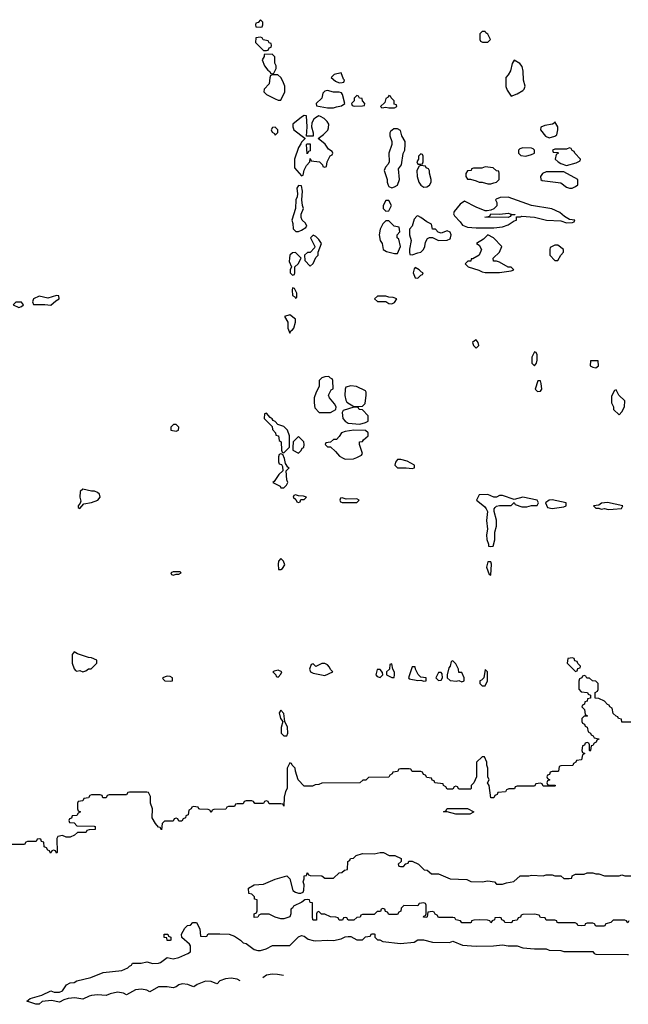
# Model space of a CAD drawing. Header units: inches. Extents: x 2710028 to 2964570, y 496606 to 722708.
# Tile 109 of 228: x 2811957 to 2816133, y 660149 to 666906. Entities that reach past the tile are written whole.
import ezdxf

# ---------------------------------------------------------------- set-up
doc = ezdxf.new("R2010")
doc.units = ezdxf.units.IN
doc.header["$MEASUREMENT"] = 0
doc.layers.add('C8616', color=7, linetype='Continuous')

msp = doc.modelspace()

# ---------------------------------------------------------------- linework, layer by layer
at = {"layer": 'C8616', "color": 6}
for points in [[(2813610, 666906), (2813592.7, 666887.3), (2813578, 666882), (2813574, 666870), (2813578, 666858), (2813610, 666854), (2813622, 666858), (2813626, 666870), (2813626, 666890)], [(2815150, 666826), (2815130, 666826), (2815114, 666810), (2815114, 666770), (2815118, 666758), (2815132.7, 666752.7), (2815170, 666752), (2815188, 666770), (2815170, 666806), (2815155.3, 666815.3)], [(2813610, 666786), (2813578, 666782), (2813574, 666750), (2813630, 666694), (2813650, 666694), (2813662, 666698), (2813670, 666714), (2813682, 666718), (2813686, 666730), (2813682, 666742), (2813668, 666748), (2813662, 666762), (2813627.3, 666767.3), (2813622, 666782)], [(2813688.4, 666668.4), (2813634, 666666), (2813634, 666654), (2813622, 666630), (2813638, 666590), (2813659.6, 666559.6), (2813674, 666550), (2813678, 666538), (2813690, 666534), (2813702, 666538), (2813718, 666570), (2813718, 666590), (2813708.7, 666608.7), (2813708, 666650)], [(2815350, 666628), (2815335.3, 666604.7), (2815326, 666554), (2815310, 666528), (2815292, 666510), (2815292.7, 666447.3), (2815302, 666422), (2815330, 666382), (2815370, 666398), (2815410, 666421), (2815419, 666430), (2815425.2, 666450), (2815415.1, 666490), (2815412.1, 666552.1), (2815405.1, 666585.1), (2815390, 666605.2)], [(2813727.3, 666527.3), (2813692.7, 666527.3), (2813678, 666522), (2813672.7, 666507.3), (2813670, 666466), (2813634, 666430), (2813632, 666410), (2813650, 666392), (2813710, 666362), (2813730, 666354), (2813750, 666354), (2813775.3, 666410), (2813775.3, 666450), (2813763.1, 666483.1), (2813748.7, 666508.7)], [(2814162, 666542), (2814114, 666530), (2814094, 666510), (2814123.5, 666483.5), (2814150, 666472), (2814170, 666474), (2814182, 666478), (2814186, 666490), (2814178, 666498)], [(2814070, 666419), (2814050, 666415.3), (2814038, 666402), (2814030, 666368), (2813992, 666330), (2813994, 666314), (2814070, 666302), (2814110, 666302), (2814130, 666307.7), (2814165.6, 666314.4), (2814188, 666330), (2814173.2, 666393.2), (2814164.7, 666404.7), (2814150, 666409.2), (2814109.4, 666409.4)], [(2814270, 666386), (2814252.7, 666367.3), (2814251.6, 666348.4), (2814234, 666330), (2814238, 666318), (2814252.7, 666312.7), (2814310, 666314), (2814322, 666318), (2814326, 666330), (2814308.4, 666348.4), (2814306, 666366), (2814288.4, 666368.4), (2814282, 666382)], [(2814490, 666386), (2814484.7, 666375.3), (2814470, 666366), (2814462, 666338), (2814434, 666310), (2814442, 666302), (2814470, 666306), (2814490, 666301), (2814530, 666302), (2814546, 666310), (2814542, 666322), (2814527.3, 666327.3), (2814526, 666350), (2814506, 666370), (2814502, 666382)], [(2813910, 666248), (2813890, 666237.2), (2813830.9, 666189.1), (2813830.7, 666170), (2813838.8, 666150), (2813914, 666094), (2813912.7, 666087.3), (2813890, 666066), (2813886.8, 666053.2), (2813870.9, 666029.1), (2813842, 665950), (2813842, 665890), (2813890, 665834), (2813902, 665838), (2813910, 665874), (2813926, 665906), (2813948, 665930), (2813950, 665954), (2813958, 665938), (2814014, 665930), (2814034, 665910), (2814038, 665898), (2814050, 665894), (2814062, 665898), (2814068, 665930), (2814088.4, 665971.6), (2814102, 665978), (2814106, 665990), (2814102, 666002), (2814076.4, 666016.4), (2814052.9, 666052.9), (2814006, 666090), (2814042.7, 666117.3), (2814072.3, 666147.7), (2814076.5, 666163.5), (2814077.2, 666190), (2814066.8, 666206.8), (2814047, 666227), (2814022, 666242), (2814010, 666245.2), (2813987.5, 666232.5), (2813976.3, 666223.7), (2813962.8, 666197.2), (2813958.8, 666170), (2813971.3, 666128.7), (2813970, 666106), (2813926, 666106), (2813929.3, 666170), (2813926, 666246)], [(2813710, 666168), (2813692.7, 666167.3), (2813682, 666150), (2813690, 666134), (2813704.7, 666124.7), (2813710, 666114), (2813727.3, 666132.7), (2813728, 666150)], [(2814550, 666158), (2814523.6, 666156.4), (2814501, 666139), (2814498, 666130), (2814496, 666110), (2814510.8, 666070.8), (2814511, 666050), (2814491, 665990), (2814491.3, 665930), (2814485.4, 665914.6), (2814466.4, 665893.6), (2814458, 665870), (2814478, 665810), (2814478, 665790), (2814484.7, 665770), (2814490, 665762), (2814510, 665752), (2814530, 665758), (2814549, 665771), (2814564, 665810), (2814556.4, 665883.6), (2814578, 665910), (2814588, 665988), (2814599, 666010), (2814602.7, 666050), (2814601.2, 666070), (2814579, 666110), (2814570, 666146)], [(2815630, 666206), (2815624.7, 666195.3), (2815614, 666190), (2815561.1, 666178.9), (2815532, 666168), (2815531.3, 666150), (2815565.8, 666105.8), (2815590, 666096.3), (2815630, 666106), (2815644, 666116), (2815649.2, 666150), (2815649, 666170)], [(2813930, 665986), (2813926, 666050), (2813930, 666054), (2813950, 666054), (2813950, 666006), (2813938, 666002)], [(2815410, 666027), (2815390, 666019.5), (2815379.1, 666010), (2815379.1, 665990), (2815394.9, 665974.9), (2815430, 665970.5), (2815470, 665980.7), (2815488.7, 665990), (2815488.7, 666010), (2815480.4, 666020.4), (2815470, 666024)], [(2815730, 666026), (2815710, 666018), (2815630, 666018), (2815614, 666010), (2815618, 665998), (2815650, 665994), (2815654, 665990), (2815638, 665982), (2815632, 665950), (2815651.3, 665930), (2815670, 665918.8), (2815710, 665904.7), (2815776.4, 665923.6), (2815802, 665938), (2815806, 665950), (2815766, 665990), (2815762, 666002), (2815747.3, 666007.3), (2815742, 666022)], [(2814710, 665986), (2814694, 665970), (2814694, 665950), (2814682, 665930), (2814690, 665914), (2814710, 665914), (2814722, 665918), (2814726, 665930), (2814726, 665970), (2814722, 665982)], [(2814710, 665906), (2814698, 665902), (2814682, 665870), (2814684.7, 665830), (2814696, 665790), (2814710.6, 665770.6), (2814730, 665756), (2814750, 665758.8), (2814769.4, 665770.6), (2814781.2, 665790), (2814781.2, 665810), (2814768, 665852), (2814768, 665868), (2814762, 665882), (2814746, 665890), (2814742, 665902)], [(2815150, 665895.3), (2815127.3, 665887.3), (2815070, 665886), (2815058, 665882), (2815054, 665870), (2815030, 665868), (2815018, 665850), (2815018, 665830), (2815030, 665812), (2815050, 665811.3), (2815090, 665801), (2815110, 665791), (2815130, 665790.8), (2815170, 665780.7), (2815190, 665778.8), (2815210, 665786), (2815228.9, 665791.1), (2815248, 665810), (2815248, 665850), (2815246, 665866), (2815230, 665868), (2815206, 665890)], [(2815690, 665862), (2815570, 665860.9), (2815544.7, 665850), (2815531.3, 665830), (2815532, 665810), (2815542, 665802), (2815670, 665786.8), (2815710, 665756), (2815730, 665750.8), (2815749, 665751), (2815770, 665762), (2815787.3, 665772.7), (2815786, 665810)], [(2813870, 665768), (2813858, 665750), (2813864, 665710), (2813860.7, 665690), (2813851, 665670), (2813850.7, 665609.3), (2813824.7, 665530), (2813831.6, 665508.4), (2813834, 665470), (2813852.7, 665452.7), (2813870, 665452), (2813890, 665462), (2813920.4, 665479.6), (2813928, 665490), (2813918, 665510), (2813895.3, 665530), (2813889.3, 665549.3), (2813889.3, 665570.7), (2813904, 665610), (2813897.2, 665630), (2813893.2, 665670), (2813898, 665730), (2813890, 665766)], [(2815310, 665687.3), (2815254.8, 665685.2), (2815226.4, 665673.6), (2815222, 665670), (2815231, 665651), (2815230.9, 665629.1), (2815211.3, 665608.7), (2815190, 665598), (2815165.4, 665594.6), (2815150, 665594), (2815090, 665619.3), (2815010, 665661.2), (2814979.3, 665640.7), (2814938, 665590), (2814932.7, 665572.7), (2814939.6, 665559.6), (2814979.8, 665519.8), (2814995.3, 665495.3), (2815030, 665482.8), (2815090, 665477.1), (2815210, 665477.3), (2815270, 665484.9), (2815310, 665497.3), (2815350, 665526), (2815366, 665530), (2815366, 665554), (2815394, 665554), (2815402, 665558), (2815490, 665550.6), (2815571.1, 665531.1), (2815670, 665526), (2815710, 665512), (2815750, 665514), (2815762, 665518), (2815766, 665530), (2815730, 665535.3), (2815694.6, 665554.6), (2815663.1, 665583.1), (2815608.7, 665608.7), (2815470, 665632)], [(2814490, 665666), (2814470, 665666), (2814452, 665630), (2814452, 665610), (2814470, 665592), (2814490, 665594), (2814508, 665630)], [(2814690, 665559), (2814682, 665558), (2814662.8, 665537.2), (2814650, 665488), (2814631.6, 665468.4), (2814631.3, 665430), (2814642.8, 665390), (2814631.3, 665331.3), (2814631.6, 665311.6), (2814634, 665294), (2814650, 665292), (2814690, 665306), (2814710, 665311), (2814729, 665330), (2814737.2, 665350), (2814741.2, 665378.8), (2814755.3, 665404.7), (2814770, 665412), (2814790, 665412), (2814830, 665391.3), (2814890, 665392), (2814910, 665402), (2814914, 665410), (2814917.2, 665430), (2814910, 665448), (2814890, 665458), (2814850, 665442), (2814829, 665449), (2814810, 665468), (2814788.7, 665468.7), (2814782, 665502), (2814750, 665519), (2814710, 665549.3)], [(2815310, 665548.7), (2815148, 665550), (2815182, 665558), (2815190, 665574), (2815252, 665572), (2815310, 665578.8), (2815330, 665571.3), (2815354, 665570), (2815354, 665566), (2815330, 665566), (2815323.6, 665556.4)], [(2814490, 665526), (2814470, 665526), (2814450, 665506), (2814431, 665469), (2814422.8, 665430), (2814430.7, 665390.7), (2814444.7, 665370), (2814451.3, 665330), (2814474.4, 665314.4), (2814530, 665302), (2814550, 665302), (2814569, 665350), (2814559, 665399), (2814548, 665410), (2814548, 665430), (2814566, 665450), (2814562, 665482), (2814526, 665490)], [(2813970, 665428), (2813952, 665410), (2813982, 665350), (2813979.6, 665340.4), (2813950.9, 665309.1), (2813931.3, 665308.7), (2813912, 665290), (2813912.7, 665252.7), (2813950, 665214), (2813970, 665234), (2813990, 665274), (2814006, 665290), (2814006, 665310), (2814028.7, 665370), (2814010, 665398), (2813990, 665418)], [(2815170, 665429), (2815139.9, 665400.1), (2815092, 665370), (2815110, 665358), (2815125.5, 665330), (2815110.6, 665289.4), (2815066, 665266), (2815054, 665266), (2815052, 665250), (2815032, 665248), (2815014, 665230), (2815034, 665210), (2815108.2, 665188.2), (2815130, 665174.8), (2815150, 665170.8), (2815249.1, 665170.9), (2815330, 665182.8), (2815348, 665190), (2815330, 665208), (2815310, 665208), (2815250, 665241.2), (2815229.2, 665249.2), (2815208, 665250), (2815206, 665270), (2815248.7, 665310), (2815266, 665350), (2815208, 665410)], [(2815650, 665358), (2815630, 665358), (2815598, 665342), (2815594, 665330), (2815594, 665290), (2815630, 665254), (2815650, 665254), (2815669.2, 665290.8), (2815688.7, 665310), (2815688.4, 665328.4)], [(2813850, 665309), (2813830, 665305.2), (2813811, 665290), (2813807.3, 665270), (2813806.8, 665246.8), (2813822, 665210), (2813814, 665190), (2813814, 665170), (2813830, 665154), (2813842, 665158), (2813846, 665170), (2813846, 665210), (2813868.9, 665231.1), (2813888, 665270)], [(2814670, 665206), (2814663.6, 665196.4), (2814658, 665170), (2814670, 665134), (2814690, 665132), (2814710, 665154), (2814722, 665158), (2814726, 665170), (2814714, 665174), (2814698, 665190)], [(2813830, 665066), (2813826, 665050), (2813830, 665014), (2813844.7, 665004.7), (2813850, 664994), (2813858, 665002), (2813858, 665030), (2813842, 665062)], [(2812210, 665014), (2812150, 664994), (2812090, 665009.2), (2812051, 664990), (2812046, 664970), (2812051.6, 664951.6), (2812130, 664952), (2812170, 664946), (2812204, 664976), (2812228, 664990), (2812226, 665010)], [(2814468.4, 665008.4), (2814411.6, 665008.4), (2814392, 664990), (2814411.6, 664971.6), (2814470, 664972), (2814490, 664958.8), (2814510, 664956), (2814530, 664966), (2814546, 664990), (2814520.4, 665000.4), (2814490, 665002)], [(2811968.4, 664968.4), (2811930, 664968), (2811912, 664950), (2811950, 664931.3), (2811970, 664938), (2811982, 664950)], [(2813810, 664881.2), (2813774, 664870), (2813797.3, 664830), (2813796, 664790), (2813810, 664754), (2813818, 664770), (2813830, 664778), (2813837.2, 664790), (2813849.2, 664830), (2813849, 664850)], [(2815090, 664708.7), (2815076.9, 664703.1), (2815064.7, 664690), (2815071.3, 664670), (2815090, 664651.3), (2815108.7, 664670), (2815104, 664690)], [(2815490, 664626), (2815472, 664590), (2815471.3, 664570), (2815471.3, 664550), (2815490, 664531.3), (2815504, 664550), (2815508.7, 664570), (2815507.3, 664607.3), (2815502, 664622)], [(2815926, 664566), (2815874, 664566), (2815872, 664530), (2815890, 664521), (2815910, 664518), (2815928, 664530)], [(2814078, 664458), (2814050, 664455.3), (2814030, 664448), (2814012, 664430), (2814011, 664390), (2813990.5, 664349.5), (2813977.3, 664310), (2813976.8, 664276.8), (2813982.8, 664242.8), (2814011.3, 664211.3), (2814088.9, 664211.1), (2814110, 664222), (2814126, 664230), (2814128, 664250), (2814118, 664270), (2814082, 664310), (2814075.3, 664330), (2814094.6, 664365.4), (2814107.3, 664372.7), (2814106, 664430), (2814102, 664442), (2814090, 664446)], [(2814230, 664393.2), (2814196, 664384), (2814190.5, 664369.5), (2814187.3, 664327.3), (2814194, 664294), (2814202.4, 664282.4), (2814250, 664252), (2814310, 664254), (2814328, 664272), (2814335.3, 664330), (2814335.3, 664350), (2814330, 664358), (2814269.3, 664389.3)], [(2815530, 664428), (2815512.7, 664427.3), (2815494.8, 664370), (2815510, 664354.8), (2815530, 664356), (2815539.3, 664370), (2815536, 664410)], [(2816050, 664366), (2816038, 664362), (2816018, 664322), (2816016.9, 664276.9), (2816031, 664250), (2816032, 664230), (2816070, 664194), (2816090, 664214), (2816108, 664250), (2816108.7, 664290), (2816069.4, 664329.4)], [(2813650, 664206), (2813638, 664202), (2813634, 664170), (2813690, 664114), (2813692.7, 664092.7), (2813711.6, 664071.6), (2813714, 664054), (2813732, 664050), (2813738, 664018), (2813751.3, 664010), (2813752.7, 663952.7), (2813758, 663938), (2813770, 663934), (2813807.3, 663972.7), (2813808.7, 664050), (2813794, 664090), (2813770, 664115.3), (2813728.7, 664128.7), (2813710, 664148), (2813695.3, 664155.3), (2813690, 664166), (2813675.3, 664175.3)], [(2814270, 664246), (2814250, 664246), (2814176, 664224), (2814170.6, 664209.4), (2814175.5, 664170), (2814190.3, 664150.3), (2814210, 664137.1), (2814290, 664131), (2814330, 664142), (2814348, 664152), (2814348, 664188), (2814310, 664228), (2814286, 664230), (2814282, 664242)], [(2813030, 664128), (2813012.7, 664127.3), (2812994, 664110), (2812994, 664090), (2813030, 664082), (2813046, 664090), (2813048, 664110)], [(2813870, 664046), (2813834, 664010), (2813831.3, 663970), (2813832, 663952), (2813870, 663931.3), (2813888.7, 663950), (2813895.3, 663964.7), (2813906, 663970), (2813908, 663990), (2813906, 664010)], [(2814249.3, 664089.3), (2814190, 664080.9), (2814164.7, 664070), (2814150, 664046), (2814130, 664026), (2814110, 664026), (2814090, 664006), (2814058, 664002), (2814054, 663990), (2814070, 663974), (2814090, 663974), (2814123.6, 663943.6), (2814150.7, 663910.7), (2814176.9, 663896.9), (2814191.1, 663891.1), (2814248.4, 663891.6), (2814270, 663902), (2814302, 663918), (2814308.7, 663930), (2814288, 663990), (2814288, 664010), (2814308.4, 664011.6), (2814316.4, 664023.6), (2814348, 664050), (2814348, 664070), (2814330, 664088)], [(2813750, 663926), (2813738, 663922), (2813732.7, 663907.3), (2813732.7, 663872.7), (2813738, 663858), (2813752.7, 663852.7), (2813759.6, 663839.6), (2813762, 663810), (2813734.8, 663785.2), (2813703.6, 663736.4), (2813694, 663730), (2813744.7, 663704.7), (2813750, 663694), (2813770, 663694), (2813788.7, 663711.3), (2813798, 663730), (2813789.2, 663749.2), (2813786, 663810), (2813806, 663830), (2813796.4, 663836.4), (2813780.4, 663860.4), (2813774.6, 663894.6), (2813762, 663922)], [(2814550, 663888.7), (2814536, 663870), (2814531, 663850), (2814550, 663831), (2814610, 663831.3), (2814650, 663826), (2814666, 663830), (2814666, 663850), (2814616.5, 663876.5), (2814571.6, 663888.4)], [(2812390, 663684), (2812371, 663669), (2812370.8, 663630), (2812376.9, 663603.1), (2812372.7, 663587.3), (2812358, 663570), (2812358, 663558), (2812370, 663552), (2812396.4, 663583.6), (2812450, 663593), (2812494, 663610), (2812509.4, 663630), (2812503.7, 663650), (2812490, 663662), (2812470, 663669.6), (2812449.6, 663669.6)], [(2813850, 663646), (2813838, 663642), (2813834, 663630), (2813852.7, 663612.7), (2813858, 663598), (2813870, 663594), (2813882, 663598), (2813887.3, 663612.7), (2813910, 663614), (2813926, 663630), (2813903.6, 663636.4), (2813870, 663638)], [(2815170, 663648), (2815110, 663646), (2815092, 663610), (2815145.8, 663565.8), (2815158.8, 663550), (2815167.3, 663530), (2815160.7, 663470), (2815167.3, 663410), (2815161, 663370), (2815162, 663338), (2815174, 663306), (2815174, 663294), (2815190, 663292), (2815206, 663294), (2815216.4, 663336.4), (2815218, 663390), (2815228.7, 663430), (2815228.9, 663471.1), (2815212.7, 663530), (2815212.7, 663550), (2815220.5, 663559.5), (2815230, 663567.3), (2815250, 663571.3), (2815328.4, 663571.6), (2815350, 663594), (2815358, 663578), (2815402.4, 663562.4), (2815436.2, 663563.8), (2815470, 663572), (2815508, 663572), (2815518, 663590), (2815508, 663610), (2815410, 663629.6), (2815350, 663612.7), (2815270, 663640.9), (2815250, 663642), (2815230, 663629.2), (2815210, 663629.2)], [(2814170, 663626), (2814158, 663622), (2814154, 663610), (2814158, 663598), (2814170, 663594), (2814270, 663594), (2814286, 663610), (2814270, 663618), (2814196.4, 663616.4)], [(2815610, 663612), (2815590, 663609), (2815564.7, 663590), (2815579.6, 663559.6), (2815610, 663551), (2815690, 663562), (2815706, 663570), (2815708, 663590)], [(2815990, 663591.8), (2815950, 663589), (2815930, 663575.3), (2815894, 663570), (2815910, 663554), (2815930, 663554), (2815947.3, 663547.3), (2815970, 663551), (2815995.5, 663544.5), (2816030, 663546.8), (2816087.3, 663552.7), (2816095.3, 663570)], [(2813750, 663208), (2813732, 663190), (2813731.3, 663170), (2813734, 663134), (2813750, 663132), (2813760.4, 663139.6), (2813775.3, 663164.7), (2813768, 663190)], [(2815190, 663186), (2815170, 663186), (2815161, 663150), (2815178, 663098), (2815190, 663094), (2815194, 663170)], [(2813058, 663118), (2813010, 663118), (2812994, 663110), (2812998, 663098), (2813010, 663094), (2813030, 663102), (2813050, 663102), (2813066, 663110)], [(2812330, 662568), (2812318, 662550), (2812317.3, 662490), (2812330.7, 662450.7), (2812339.6, 662439.6), (2812350, 662436), (2812370, 662441), (2812390, 662431.3), (2812410, 662438), (2812430, 662451.3), (2812448, 662452), (2812486, 662490), (2812486, 662510), (2812450, 662528), (2812430, 662528.7), (2812353.6, 662553.6)], [(2814930, 662506), (2814918, 662502), (2814912, 662470), (2814902, 662458), (2814891.3, 662410), (2814891.3, 662390), (2814910.8, 662370.8), (2814954, 662366), (2814970, 662372), (2814990, 662362), (2815006, 662370), (2815008, 662390), (2814990, 662426), (2814970, 662426), (2814968, 662450), (2814950, 662486)], [(2815750, 662526), (2815718, 662522), (2815714, 662490), (2815770, 662434), (2815782, 662438), (2815787.3, 662452.7), (2815802, 662458), (2815806, 662470), (2815787.3, 662487.3), (2815782, 662502), (2815767.3, 662507.3), (2815762, 662522)], [(2813730, 662442), (2813703.6, 662436.4), (2813694, 662430), (2813714, 662410), (2813718, 662398), (2813730, 662394), (2813750, 662414), (2813755.3, 662430)], [(2814050, 662488.7), (2814030, 662488.7), (2813990, 662468), (2813970, 662486), (2813958, 662482), (2813944.7, 662450), (2813952, 662430), (2813970, 662421), (2814050, 662404.9), (2814106, 662430), (2814090, 662446), (2814084, 662464), (2814070, 662478)], [(2814430, 662446), (2814410, 662446), (2814401, 662410), (2814410, 662398), (2814430, 662392), (2814448, 662410), (2814447.3, 662427.3)], [(2814510, 662486), (2814498, 662482), (2814494, 662450), (2814474, 662430), (2814474, 662410), (2814510, 662391.3), (2814527.3, 662392.7), (2814528.7, 662410), (2814528.4, 662428.4), (2814518, 662450)], [(2814670, 662466), (2814650, 662466), (2814624.7, 662390), (2814630, 662382), (2814690, 662371.3), (2814710, 662374), (2814730, 662366), (2814746, 662370), (2814746, 662390), (2814710, 662395.3), (2814692.1, 662412.1), (2814673.2, 662450)], [(2814850, 662426), (2814830, 662426), (2814812, 662390), (2814830, 662372), (2814850, 662374), (2814858, 662390), (2814856.4, 662416.4)], [(2815150, 662446), (2815142, 662390), (2815126.8, 662373.2), (2815114, 662370), (2815114, 662350), (2815130, 662334), (2815150, 662334), (2815166, 662370), (2815166, 662430)], [(2812970, 662402), (2812938, 662390), (2812941, 662381), (2812954, 662370), (2812990, 662366.8), (2813006, 662370), (2813006, 662390), (2812990, 662398)], [(2813750, 662168), (2813738, 662150), (2813746, 662110), (2813762, 662090), (2813751.1, 662048.9), (2813751.3, 662010), (2813770, 661991.3), (2813790, 661992), (2813797.2, 662010), (2813794, 662050), (2813775.3, 662090), (2813770, 662146)], [(2814950, 661454), (2814890, 661469.2), (2814866, 661470), (2814882, 661478), (2814890, 661492), (2815030, 661492), (2815074, 661470), (2815070, 661468), (2815045.4, 661454.6)], [(2812970, 660588), (2812966, 660606), (2812948.9, 660608.9), (2812948, 660630), (2812974, 660630), (2812978, 660618), (2812994, 660610), (2812994, 660590), (2812990, 660588)]]:
    msp.add_lwpolyline(points, close=True, dxfattribs=at)
for points in [[(2816150, 662086), (2816090, 662086), (2816086, 662106), (2816066, 662110), (2816062, 662122), (2816050, 662126), (2816030, 662146), (2816022, 662182), (2816006, 662190), (2816002, 662202), (2815990, 662206), (2815968.9, 662228.9), (2815930, 662248), (2815906, 662250), (2815906, 662290), (2815922, 662298), (2815926, 662310), (2815926, 662350), (2815910, 662366), (2815888.4, 662368.4), (2815867.3, 662387.3), (2815848.4, 662388.4), (2815842, 662402), (2815830, 662406), (2815818, 662402), (2815814, 662390), (2815798, 662382), (2815792.7, 662367.3), (2815792.7, 662312.7), (2815810, 662294), (2815854, 662290), (2815858, 662278), (2815874, 662270), (2815874, 662250), (2815854, 662246), (2815851.1, 662228.9), (2815834, 662226), (2815831.6, 662208.4), (2815818, 662202), (2815814, 662190), (2815831.6, 662171.6), (2815838, 662138), (2815854, 662130), (2815850, 662126), (2815830, 662126), (2815814, 662110), (2815814, 662090), (2815818, 662078), (2815832.7, 662072.7), (2815838, 662058), (2815851.6, 662051.6), (2815858, 662018), (2815874, 662010), (2815878, 661998), (2815892, 661992), (2815898, 661978), (2815930, 661972), (2815931.6, 661968.4), (2815918, 661962), (2815912.7, 661947.3), (2815898, 661942), (2815890, 661926), (2815878, 661922), (2815874, 661890), (2815870, 661886), (2815866, 661890), (2815866, 661930), (2815862, 661942), (2815850, 661946), (2815838, 661942), (2815832.7, 661927.3), (2815818, 661922), (2815814, 661890), (2815818, 661878), (2815834, 661870), (2815818, 661862), (2815812.7, 661827.3), (2815778, 661822), (2815774, 661810), (2815758, 661802), (2815751.6, 661788.4), (2815670, 661786), (2815658, 661782), (2815654, 661750), (2815650, 661746), (2815610, 661746), (2815598, 661742), (2815592.7, 661727.3), (2815578, 661722), (2815574, 661710), (2815578, 661698), (2815594, 661690), (2815578, 661682), (2815574, 661670), (2815578, 661658), (2815590, 661654), (2815630, 661654), (2815634, 661650), (2815630, 661646), (2815550, 661646), (2815542, 661662), (2815530, 661666), (2815498, 661662), (2815490, 661646), (2815370, 661646), (2815358, 661642), (2815351.6, 661628.4), (2815312.7, 661627.3), (2815298, 661622), (2815291.6, 661608.4), (2815238, 661602), (2815234, 661590), (2815218, 661582), (2815210, 661566), (2815190, 661566), (2815178, 661650), (2815168, 661670), (2815178, 661690), (2815169, 661710), (2815168.7, 661770), (2815162, 661790), (2815162, 661810), (2815147.3, 661847.3), (2815130, 661848), (2815092, 661810), (2815091.3, 661710), (2815074, 661670), (2815054, 661650), (2815054, 661630), (2815050, 661626), (2814970, 661626), (2814962, 661642), (2814950, 661646), (2814938, 661642), (2814930, 661626), (2814890, 661626), (2814882, 661642), (2814866, 661650), (2814862, 661662), (2814806, 661670), (2814802, 661682), (2814788, 661688), (2814782, 661702), (2814750, 661706), (2814742, 661722), (2814727.3, 661727.3), (2814722, 661742), (2814710, 661746), (2814650, 661746), (2814642, 661762), (2814630, 661766), (2814570, 661766), (2814558, 661762), (2814550, 661746), (2814518, 661742), (2814514, 661730), (2814498, 661722), (2814490, 661708), (2814350, 661706), (2814331.6, 661688.4), (2814312.7, 661687.3), (2814290, 661668), (2814030, 661666), (2814010, 661658), (2813983.6, 661656.4), (2813967.3, 661647.3), (2813910, 661646), (2813868.7, 661690), (2813848.7, 661750), (2813848, 661770), (2813826, 661790), (2813822, 661802), (2813810, 661806), (2813791.3, 661768.7), (2813792, 661630), (2813782, 661610), (2813772, 661570), (2813770, 661508.7), (2813762, 661522), (2813750, 661526), (2813670, 661526), (2813662, 661542), (2813650, 661546), (2813638, 661542), (2813630, 661528), (2813570, 661528), (2813562, 661542), (2813550, 661546), (2813510, 661546), (2813498, 661542), (2813490, 661526), (2813450, 661526), (2813438, 661522), (2813430, 661506), (2813390, 661506), (2813378, 661502), (2813371.6, 661488.4), (2813290, 661486), (2813278, 661482), (2813270, 661466), (2813262, 661482), (2813250, 661486), (2813192.7, 661487.3), (2813186, 661490), (2813182, 661502), (2813150, 661506), (2813138, 661502), (2813134, 661490), (2813118, 661482), (2813114, 661450), (2813098, 661442), (2813094, 661430), (2813078, 661422), (2813070, 661406), (2813050, 661406), (2813042, 661422), (2813030, 661426), (2813018, 661422), (2813010, 661406), (2812950, 661406), (2812934, 661390), (2812930, 661346), (2812922, 661362), (2812910, 661366), (2812888, 661390), (2812866, 661430), (2812868, 661490), (2812855.3, 661530), (2812855.3, 661575.3), (2812842, 661602), (2812830, 661606), (2812710, 661606), (2812698, 661602), (2812690, 661586), (2812570, 661586), (2812558, 661582), (2812550, 661566), (2812527.3, 661567.3), (2812522, 661582), (2812510, 661586), (2812450, 661586), (2812438, 661582), (2812430, 661566), (2812398, 661562), (2812390, 661546), (2812358, 661542), (2812354, 661530), (2812354, 661490), (2812358, 661478), (2812374, 661470), (2812358, 661462), (2812350, 661446), (2812318, 661442), (2812312.7, 661427.3), (2812298, 661422), (2812294, 661410), (2812298, 661398), (2812330, 661394), (2812350, 661374), (2812468, 661372), (2812474, 661370), (2812474, 661350), (2812432.7, 661347.3), (2812418, 661342), (2812414, 661330), (2812410.9, 661329.1), (2812352.7, 661327.3), (2812334, 661310), (2812303.6, 661296.4), (2812276.4, 661296.4), (2812250, 661308), (2812218, 661302), (2812212.7, 661287.3), (2812214, 661190), (2812210, 661186), (2812202, 661202), (2812190, 661206), (2812178, 661202), (2812174, 661190), (2812167.3, 661187.3), (2812162, 661202), (2812150, 661206), (2812142, 661222), (2812126, 661230), (2812122, 661262), (2812107.3, 661267.3), (2812102, 661282), (2812090, 661286), (2812078, 661282), (2812070, 661266), (2812010, 661266), (2811998, 661262), (2811990, 661246), (2811890, 661246)], [(2816138, 660722), (2816130, 660708), (2816122, 660722), (2816110, 660726), (2816030, 660726), (2816014, 660710), (2815978, 660702), (2815970, 660686), (2815910, 660686), (2815902, 660702), (2815890, 660706), (2815850, 660706), (2815838, 660702), (2815834, 660690), (2815810, 660688), (2815786, 660690), (2815782, 660702), (2815768, 660708), (2815652.7, 660707.3), (2815646, 660710), (2815642, 660722), (2815630, 660726), (2815570, 660726), (2815562, 660742), (2815530, 660746), (2815522, 660762), (2815490, 660768), (2815410, 660766), (2815398, 660762), (2815392.7, 660747.3), (2815378, 660742), (2815370, 660726), (2815338, 660722), (2815334, 660710), (2815327.3, 660707.3), (2815286, 660710), (2815282, 660722), (2815266, 660730), (2815262, 660742), (2815250, 660746), (2815218, 660742), (2815214, 660730), (2815198, 660722), (2815190, 660708.7), (2815182, 660722), (2815167.3, 660727.3), (2815110, 660728.7), (2815072.7, 660727.3), (2815058, 660722), (2815054, 660710), (2815050.9, 660709.1), (2814990, 660708), (2814982, 660722), (2814950, 660728), (2814942, 660742), (2814930, 660746), (2814830, 660746), (2814822, 660762), (2814807.3, 660767.3), (2814802, 660782), (2814790, 660786), (2814758, 660782), (2814754, 660750), (2814750, 660746), (2814727.3, 660747.3), (2814730, 660754), (2814742, 660758), (2814746, 660770), (2814746, 660830), (2814742, 660842), (2814730, 660846), (2814698, 660842), (2814690, 660826), (2814592.7, 660827.3), (2814574, 660810), (2814571.6, 660788.4), (2814558, 660782), (2814550, 660766), (2814490, 660766), (2814482, 660782), (2814467.3, 660787.3), (2814462, 660802), (2814450, 660806), (2814438, 660802), (2814432.7, 660787.3), (2814410, 660786), (2814390, 660766), (2814310, 660766), (2814298, 660762), (2814292.7, 660747.3), (2814270, 660746), (2814250, 660726), (2814210, 660726), (2814202, 660742), (2814190, 660746), (2814178, 660742), (2814172.7, 660727.3), (2814150, 660726), (2814142, 660742), (2814127.3, 660747.3), (2814090, 660748.7), (2814050, 660768), (2814028, 660768), (2814010, 660786), (2813998, 660782), (2813994, 660770), (2813992.7, 660727.3), (2813972.7, 660727.3), (2813968, 660730), (2813966, 660750), (2813966, 660846), (2813950, 660848), (2813946, 660866), (2813930, 660868), (2813912.7, 660867.3), (2813894, 660850), (2813836.9, 660823.1), (2813830, 660808), (2813818, 660802), (2813818, 660770), (2813810, 660748.7), (2813770, 660735.3), (2813750, 660735.3), (2813710, 660748), (2813670, 660768), (2813650, 660768.7), (2813612.7, 660767.3), (2813598, 660762), (2813590, 660748), (2813566, 660746), (2813566, 660770), (2813582, 660778), (2813586, 660790), (2813586, 660866), (2813568, 660870), (2813567.3, 660887.3), (2813550, 660906), (2813528.7, 660908.7), (2813527.3, 660947.3), (2813566, 660970), (2813630, 660974), (2813710, 661007.3), (2813790, 661030.4), (2813810.6, 661010), (2813832, 660930), (2813850, 660918), (2813870, 660912), (2813887.3, 660912.7), (2813902, 660918), (2813907.3, 660932.7), (2813908, 660970), (2813902, 660990), (2813909.2, 661010.8), (2813909.3, 661030), (2813926, 661034), (2813930, 661052), (2813938, 661038), (2813950, 661034), (2814031.1, 661031.1), (2814050, 661014), (2814110, 661014), (2814150, 661052), (2814167.3, 661052.7), (2814186, 661070), (2814206, 661074), (2814208, 661130), (2814222, 661138), (2814226, 661150), (2814247.3, 661152.7), (2814266, 661170), (2814310, 661184.7), (2814390, 661182), (2814430, 661190.8), (2814454, 661190), (2814491.6, 661171.6), (2814530.9, 661170.9), (2814574, 661150), (2814574, 661130), (2814554, 661110), (2814558, 661098), (2814570, 661094), (2814590, 661094), (2814607.3, 661112.7), (2814622, 661118), (2814628.4, 661131.6), (2814650, 661132), (2814694, 661110), (2814732, 661072), (2814754, 661070), (2814783.6, 661043.6), (2814830, 661044.7), (2814910, 661010.6), (2815024.7, 661004.7), (2815051.6, 660991.6), (2815130, 660990.8), (2815170, 660997.3), (2815214, 660990), (2815230, 660974), (2815270, 660974), (2815296.4, 660983.6), (2815348.9, 660991.1), (2815390.8, 661030.8), (2815450, 661031), (2815470, 661036), (2815550, 661031.3), (2815570, 661038), (2815610, 661038), (2815630, 661031.3), (2815670.8, 661030.8), (2815691.6, 661011.6), (2815728.4, 661011.6), (2815746, 661014), (2815748, 661030), (2815770, 661042), (2815830, 661042), (2815850, 661051.3), (2815890, 661051.3), (2815910, 661044.7), (2815930, 661044.7), (2815970, 661031.3), (2816070, 661032), (2816090, 661038), (2816110, 661031.3), (2816150, 661031)], [(2813149.6, 660269.6), (2813110, 660285.2), (2813070.9, 660289.1), (2813050, 660284), (2813031.3, 660270), (2813010, 660262), (2812970, 660269.4), (2812910, 660269.2), (2812850, 660235.3), (2812830, 660246), (2812792.1, 660252.1), (2812750.7, 660249.3), (2812690, 660215.3), (2812670, 660226), (2812628.1, 660231.9), (2812578, 660222), (2812550, 660209), (2812490, 660215.1), (2812450.5, 660209.5), (2812434, 660206), (2812390, 660184), (2812334.5, 660194.5), (2812290.5, 660189.5), (2812259.8, 660180.2), (2812230, 660164), (2812175.1, 660175.1), (2812111.1, 660168.9), (2812090, 660149.3), (2812068, 660150), (2812006, 660170), (2812028, 660190), (2812110, 660211), (2812170, 660242), (2812192.7, 660232.7), (2812230, 660232), (2812250, 660242), (2812278, 660282), (2812302.7, 660297.3), (2812330, 660298.8), (2812350, 660310.5), (2812446.3, 660333.7), (2812530, 660368.4), (2812658.7, 660381.3), (2812700.2, 660399.8), (2812710, 660411), (2812723.1, 660416.9), (2812730, 660432), (2812791.3, 660431.3), (2812830, 660440.7), (2812870.5, 660430.5), (2812910, 660430.6), (2812924.1, 660435.9), (2812969.2, 660470.8), (2813010, 660461), (2813050, 660470.8), (2813110, 660498), (2813128, 660510), (2813128.7, 660550), (2813122, 660562), (2813068.9, 660608.9), (2813068, 660630), (2813090, 660672), (2813108, 660690), (2813128, 660692), (2813146, 660710), (2813170, 660711.3), (2813192, 660668), (2813198, 660618), (2813230, 660614), (2813242, 660618), (2813250, 660632), (2813330, 660634), (2813394, 660630), (2813430, 660618), (2813471.3, 660590), (2813490.7, 660570.7), (2813510, 660566), (2813565.1, 660525.1), (2813590, 660518), (2813610, 660518), (2813648, 660530), (2813692.7, 660552.7), (2813810, 660552), (2813870, 660612), (2813890, 660622), (2813910, 660616), (2813936.3, 660596.3), (2813970, 660587.3), (2813990, 660584.9), (2814070, 660590.6), (2814110, 660586.8), (2814162, 660598), (2814190, 660612), (2814210, 660614), (2814230, 660614), (2814271.6, 660591.6), (2814308.4, 660591.6), (2814330, 660612), (2814362, 660618), (2814370, 660632), (2814390, 660632), (2814394, 660630), (2814394, 660610), (2814412, 660592), (2814428, 660592), (2814450, 660581), (2814570, 660566.8), (2814664, 660576), (2814690, 660591.3), (2814729, 660591), (2814790, 660574.8), (2814907.3, 660572.7), (2814930, 660582), (2814994.8, 660554.8), (2815090, 660547.3), (2815209.4, 660550.6), (2815270, 660558), (2815310, 660551.3), (2815370, 660551.3), (2815410, 660538), (2815490.7, 660530.7), (2815570.5, 660530.5), (2815590, 660522), (2815670, 660518), (2815690, 660511.3), (2815890, 660511), (2815898, 660498), (2815910, 660494), (2816128.9, 660491.1), (2816134, 660490)], [(2813766.7, 660346.7), (2813725.4, 660354.6), (2813690, 660355.3), (2813650, 660349), (2813624.7, 660330)], [(2813309.6, 660289.6), (2813270, 660305.2), (2813230.9, 660309.1), (2813174.4, 660285.6), (2813152, 660270)], [(2813469.7, 660309.7), (2813450, 660321.2), (2813408.9, 660328.9), (2813370, 660324), (2813330.7, 660309.3), (2813311.3, 660290)]]:
    msp.add_lwpolyline(points, dxfattribs=at)

doc.saveas('drawing.dxf')
